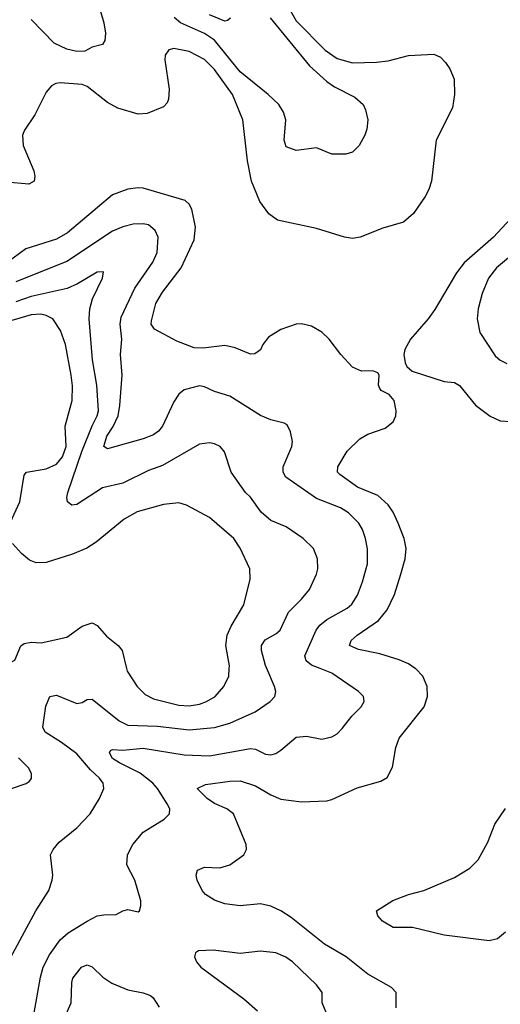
# Model space of a CAD drawing. Header units: inches. Extents: x 1305375 to 1407406, y 744550 to 841633.
# Tile 143 of 256: x 1334546 to 1336430, y 798684 to 802543. Entities that reach past the tile are written whole.
import ezdxf

# ---------------------------------------------------------------- set-up
doc = ezdxf.new("R2010")
doc.units = ezdxf.units.IN
doc.header["$MEASUREMENT"] = 0
doc.layers.add('B3739', color=7, linetype='Continuous')
doc.layers.add('B3830', color=7, linetype='Continuous')

msp = doc.modelspace()

# ---------------------------------------------------------------- linework, layer by layer
at = {"layer": 'B3739', "color": 5}
for points, elevation in [([(1334482.8, 798817.2), (1334608.8, 799050), (1334659.7, 799130), (1334673.5, 799170), (1334675.3, 799190), (1334666.6, 799270), (1334676.9, 799290), (1334700.2, 799319.8), (1334770, 799376.1), (1334822.3, 799430), (1334859.1, 799490), (1334875.6, 799530), (1334872.7, 799550), (1334858, 799570), (1334823.2, 799603.2), (1334770, 799666.1), (1334710, 799710.5), (1334646, 799750), (1334636.4, 799770), (1334648, 799852), (1334663.6, 799890), (1334690, 799896), (1334770, 799863.2), (1334790, 799866.3), (1334810, 799878.4), (1334830, 799879.5), (1334935.4, 799795.4), (1334970, 799778.4), (1335086.4, 799773.6), (1335210, 799760.1), (1335310, 799768.6), (1335370, 799785.3), (1335469.3, 799830.7), (1335527.8, 799870), (1335546.6, 799890), (1335549.7, 799910), (1335544.8, 799930), (1335514.9, 800000)], 1260), ([(1334601.8, 798650), (1334626.8, 798790), (1334637.8, 798830), (1334661.9, 798878.1), (1334703.9, 798936.1), (1334736, 798964), (1334810, 799010.2), (1334850, 799030.2), (1334875.1, 799035.1), (1334924.5, 799035.5), (1334950, 799050.7), (1334970, 799054.8), (1335010, 799046.8), (1335015.3, 799050), (1335021.2, 799070), (1335020.9, 799090), (1334997.2, 799170), (1334965.7, 799230), (1334968.7, 799270), (1334989.8, 799310), (1335030, 799358.5), (1335112.3, 799410), (1335133.3, 799430), (1335133.7, 799450), (1335123.9, 799470), (1335085.4, 799530), (1335067.5, 799550), (1335018.6, 799590), (1334936.4, 799630), (1334910, 799647.8), (1334897.2, 799670), (1334901.8, 799678.2), (1334910, 799682.7), (1334950, 799680.3), (1335030, 799687.9), (1335190, 799661.9), (1335290, 799658.1), (1335450, 799685.8), (1335470, 799683.2), (1335510, 799664.7), (1335530, 799661.7), (1335550, 799667.2), (1335570, 799679.3), (1335629.8, 799730.2), (1335670, 799735.2), (1335730, 799723.2), (1335770, 799731.6), (1335790, 799744.2), (1335810, 799765.3), (1335847.5, 799812.5), (1335884.7, 799850), (1335896.3, 799870), (1335893.6, 799890), (1335874.5, 799910), (1335770, 799981.5), (1335723.8, 800000)], 1240), ([(1334965, 800000), (1334967.4, 799990), (1335006.4, 799930), (1335037.6, 799897.6), (1335070, 799881.7), (1335170, 799855.7), (1335210, 799853.3), (1335250, 799859.8), (1335278.3, 799870), (1335312, 799890), (1335346.4, 799930), (1335365.8, 799970), (1335367.5, 800000)], 1280), ([(1336022.3, 798670), (1336021.1, 798730), (1336003.6, 798750), (1335910, 798802.5), (1335825.3, 798870), (1335740.1, 798920.1), (1335610, 799024.5), (1335570, 799050.6), (1335530, 799068.3), (1335490, 799077.5), (1335410, 799069.9), (1335350, 799078.1), (1335310, 799091.9), (1335274.7, 799114.7), (1335261.6, 799130), (1335241.8, 799170), (1335237.2, 799190), (1335242.4, 799210), (1335270, 799221.1), (1335330, 799219), (1335369.6, 799230), (1335424.7, 799270), (1335435.4, 799290), (1335433.1, 799310), (1335383.9, 799430), (1335358.3, 799450), (1335310, 799471.3), (1335280.8, 799490), (1335241.6, 799530), (1335274.6, 799545.4), (1335370, 799558.9), (1335410, 799559.5), (1335470, 799540.1), (1335530, 799504.4), (1335570, 799487.3), (1335650, 799478), (1335750, 799481.7), (1335770, 799486.7), (1335868.2, 799531.8), (1335961.1, 799558.9), (1335987, 799573), (1336007.2, 799612.8), (1336019.8, 799690), (1336033.2, 799726.8), (1336132.1, 799850), (1336144.5, 799890), (1336143.7, 799930), (1336126.8, 799970), (1336098.3, 799998.3), (1336095.9, 800000)], 1220), ([(1334513.2, 799530), (1334571.2, 799548.8), (1334583.3, 799556.7), (1334591.6, 799568.4), (1334591.6, 799588.4), (1334580.5, 799610), (1334540.5, 799650)], 1280), ([(1336450, 798966.6), (1336419.3, 798940.7), (1336387, 798933), (1336210, 798954.9), (1336085.5, 798985.5), (1336010, 798985.1), (1335968.1, 799010), (1335949.7, 799030), (1335944, 799050), (1336008.8, 799091.2), (1336070, 799114.7), (1336130, 799130.2), (1336250, 799180.5), (1336310, 799216.8), (1336343.4, 799250), (1336380.8, 799319.2), (1336408.5, 799390), (1336450, 799450.8)], 1180), ([(1335756.9, 798630), (1335731.5, 798690), (1335731.2, 798730), (1335710, 798760.5), (1335615.1, 798850), (1335588.6, 798868.6), (1335550, 798885), (1335490, 798892.7), (1335410, 798882.6), (1335304.2, 798895.8), (1335246.4, 798893.6), (1335234.8, 798885.2), (1335230.8, 798870), (1335239.1, 798850), (1335255.5, 798830), (1335424.7, 798704.7), (1335478.2, 798658.2)], 1240), ([(1334717.7, 798622.3), (1334746.8, 798690), (1334749.9, 798770), (1334754.2, 798785.8), (1334788.4, 798830), (1334810, 798838.5), (1334830, 798831.3), (1334871.2, 798790), (1334907.4, 798767.4), (1334970, 798740.1), (1335030, 798728.9), (1335058.1, 798718.1), (1335069.5, 798709.5), (1335092.8, 798672.8)], 1220)]:
    msp.add_lwpolyline(points, dxfattribs=dict(at, elevation=elevation))
at = {"layer": 'B3830', "color": 5}
for points, elevation in [([(1334812, 802752), (1334875.5, 802530), (1334881.7, 802490), (1334879.2, 802460.8), (1334870, 802445.6), (1334830, 802435.1), (1334800.5, 802419.5), (1334770, 802418.5), (1334730, 802426.9), (1334680.9, 802450), (1334590, 802543.2)], 1160), ([(1335589.6, 802610), (1335630, 802537.7), (1335743.6, 802423.6), (1335790, 802390.1), (1335850, 802374), (1335944.3, 802375.7), (1335990, 802381.9), (1336070, 802402.1), (1336170, 802407.1), (1336195.2, 802395.2), (1336215, 802375), (1336232.3, 802350), (1336249.1, 802310), (1336250.2, 802250), (1336242.3, 802197.7), (1336179, 802070), (1336160.2, 801910), (1336150, 801877), (1336135.2, 801850), (1336090, 801783.5), (1336050, 801749.7), (1335970, 801725.1), (1335880.5, 801690), (1335850, 801684.7), (1335819.3, 801690), (1335710, 801724.6), (1335557, 801757), (1335522.1, 801782.1), (1335487.5, 801830), (1335454.7, 801910), (1335438.9, 801990), (1335421, 802150), (1335380.2, 802250), (1335310, 802347.9), (1335270, 802386.6), (1335210, 802417.6), (1335150.2, 802429.8), (1335130, 802424.4), (1335116, 802404), (1335115.3, 802384.7), (1335132.3, 802270), (1335129.1, 802230.9), (1335123.4, 802216.6), (1335110, 802201.3), (1335045.2, 802174.8), (1335010, 802172.8), (1334930, 802195.8), (1334890, 802217.7), (1334810, 802281.2), (1334790, 802288.9), (1334704.3, 802295.7), (1334687, 802293), (1334670, 802283.5), (1334650, 802258.9), (1334605, 802170), (1334564.4, 802110), (1334556.4, 802090), (1334558.7, 802050), (1334601.6, 801950), (1334605.6, 801930), (1334602.3, 801910), (1334581.6, 801898.4), (1334493.8, 801906.2)], 1180), ([(1335527.5, 802550), (1335682.2, 802362.2), (1335750, 802300.1), (1335779.9, 802279.9), (1335859.5, 802239.5), (1335892.7, 802210), (1335902, 802190), (1335910.3, 802150.3), (1335907, 802113), (1335899.1, 802090), (1335876.3, 802050), (1335850, 802023.6), (1335824.4, 802015.6), (1335770, 802015.8), (1335710, 802040.5), (1335630, 802029.7), (1335590, 802044.5), (1335582.7, 802070), (1335588.7, 802150), (1335580.5, 802180.5), (1335562.3, 802210), (1335520.3, 802250), (1335410, 802338.8), (1335310, 802462.1), (1335270, 802488), (1335175.7, 802530), (1335150.7, 802550.7)], 1160), ([(1335371.8, 802548.2), (1335360.5, 802539.5), (1335350, 802537.4), (1335290, 802561.8)], 1140), ([(1336095.9, 800000), (1336070, 800017.7), (1336034.1, 800034.1), (1335957.6, 800057.6), (1335874.2, 800074.2), (1335838.9, 800090), (1335845.8, 800110), (1335869.2, 800130.8), (1335952.4, 800187.6), (1335986.3, 800230), (1336014.6, 800290), (1336039.8, 800370), (1336056.5, 800430), (1336061.2, 800470), (1336053.5, 800510), (1336029.8, 800570), (1336010, 800612.6), (1335990, 800641.4), (1335950, 800677.3), (1335870.5, 800710.5), (1335800.7, 800760.7), (1335791.1, 800770), (1335792.5, 800790), (1335830, 800851.5), (1335879.6, 800900.4), (1335910, 800918.9), (1335978.7, 800941.3), (1336010, 800966.4), (1336019.8, 800990), (1336021.4, 801010), (1336013.8, 801050), (1335994, 801074), (1335962.9, 801090), (1335957.3, 801097.3), (1335952.4, 801110), (1335954.8, 801150), (1335950, 801158.4), (1335930, 801166.9), (1335885.2, 801165.2), (1335850, 801180.4), (1335804.5, 801230), (1335758.5, 801290), (1335730, 801318.5), (1335690, 801342), (1335650.6, 801350.6), (1335630, 801349.8), (1335570, 801329.1), (1335521.5, 801298.5), (1335499.3, 801270), (1335490, 801249.4), (1335467.5, 801232.5), (1335450, 801232.2), (1335390, 801256.2), (1335350, 801265.3), (1335265.3, 801254.7), (1335230, 801256.4), (1335162.2, 801282.2), (1335074.5, 801330), (1335061.6, 801350), (1335062.1, 801362.1), (1335079.9, 801430), (1335105.6, 801474.4), (1335178.4, 801570), (1335230, 801679.5), (1335235.4, 801730), (1335220.6, 801800.6), (1335210, 801819.8), (1335194, 801834), (1335030, 801881.9), (1335010, 801883.9), (1334970, 801878.9), (1334910, 801856.2), (1334732.8, 801707.2), (1334690, 801682.5), (1334570, 801645), (1334470, 801572.1)], 1220), ([(1335723.8, 800000), (1335690, 800013.6), (1335669, 800030), (1335663.2, 800050), (1335707.9, 800150), (1335721.8, 800170), (1335750, 800192.2), (1335830, 800236.3), (1335847.7, 800252.3), (1335870, 800287.2), (1335890, 800339.3), (1335909.1, 800410), (1335909.2, 800469.2), (1335901.7, 800510), (1335890, 800544.2), (1335874.8, 800570), (1335834.4, 800610), (1335803.1, 800630), (1335710, 800666.4), (1335588.8, 800750), (1335578.2, 800770), (1335578.6, 800790), (1335612.1, 800870), (1335615.4, 800890), (1335608, 800928), (1335594.3, 800954.3), (1335582, 800962), (1335530, 800974.8), (1335490, 800991.7), (1335370, 801067.1), (1335310, 801085), (1335270, 801104.1), (1335250, 801107.7), (1335190, 801091.5), (1335170, 801074.8), (1335150, 801044.4), (1335105.1, 800950), (1335089.7, 800930.3), (1335070, 800916.2), (1335030, 800899.6), (1334890, 800860.3), (1334875.8, 800870), (1334887.2, 800910), (1334912, 800948), (1334931.1, 800990), (1334938.9, 801030), (1334947.5, 801150), (1334941.2, 801230), (1334946.1, 801290), (1334939.9, 801350), (1334943.1, 801376.9), (1334997.6, 801490), (1335068, 801592), (1335084.9, 801630), (1335089, 801690), (1335077, 801717), (1335050, 801739), (1335030, 801742.9), (1334990, 801740.8), (1334950, 801731), (1334910, 801714.5), (1334730, 801595.4), (1334530, 801515.4)], 1240), ([(1336470, 801761.8), (1336403.5, 801690), (1336288.7, 801590), (1336258, 801550), (1336173.4, 801406.6), (1336147.3, 801370), (1336077.5, 801290), (1336056, 801250), (1336052, 801230), (1336057.2, 801197.2), (1336064, 801184), (1336085, 801165), (1336210, 801125.2), (1336250, 801120.7), (1336270, 801108.9), (1336332.3, 801032.3), (1336390, 800988.3), (1336430, 800971), (1336470, 800968.4)], 1220), ([(1336470, 801615.9), (1336415.1, 801570), (1336384.3, 801530), (1336358.3, 801470), (1336342.7, 801410), (1336338.8, 801370), (1336350, 801317.3), (1336410, 801225.5), (1336430, 801207.7), (1336455.2, 801195.2)], 1240), ([(1335514.9, 800000), (1335510, 800011.6), (1335493.3, 800070), (1335493.3, 800090), (1335507.8, 800112.2), (1335550, 800135.2), (1335567.4, 800150), (1335599.2, 800220.8), (1335650, 800271.4), (1335681.5, 800310), (1335709.7, 800370), (1335714.8, 800390), (1335713.7, 800430), (1335697.4, 800470), (1335657.4, 800510), (1335590, 800555.1), (1335530, 800580.3), (1335492.5, 800612.5), (1335450, 800670.9), (1335430.9, 800690), (1335375.1, 800770), (1335349, 800849), (1335331.2, 800870), (1335310, 800880.9), (1335290, 800884.5), (1335250, 800879.3), (1335104.9, 800795.1), (1335050, 800775.4), (1334950, 800726.9), (1334870, 800708.2), (1334770, 800642.9), (1334750, 800640.3), (1334732.9, 800652.9), (1334730.7, 800670), (1334734.9, 800690), (1334789, 800851), (1334829.3, 800950.7), (1334849.9, 800990), (1334854.1, 801010), (1334848.3, 801110), (1334830.9, 801210), (1334817.5, 801370), (1334821.1, 801410), (1334831, 801449), (1334870.9, 801530), (1334873.9, 801553.9), (1334850, 801553.6), (1334772.6, 801507.4), (1334731.4, 801488.6), (1334590, 801457.5), (1334530, 801437.4)], 1260), ([(1334510, 800574), (1334546.8, 800653.2), (1334563, 800757), (1334572, 800770), (1334650, 800781.9), (1334690, 800800.9), (1334713.5, 800830), (1334727.8, 800870), (1334724.3, 800950), (1334751.9, 801050), (1334752.6, 801107.4), (1334747.9, 801150), (1334725.6, 801270), (1334705, 801325), (1334676.2, 801370), (1334650, 801383.7), (1334629.1, 801389.1), (1334590, 801385.5), (1334470, 801350.2)], 1280), ([(1335367.5, 800000), (1335368.1, 800010), (1335353.7, 800090), (1335358.7, 800130), (1335374.5, 800165.5), (1335425, 800250), (1335449.8, 800350), (1335447.4, 800390), (1335410, 800471.5), (1335384.7, 800510), (1335290, 800591.6), (1335200, 800640), (1335170, 800649), (1335110, 800642.5), (1335006.3, 800613.7), (1334954.6, 800585.4), (1334845, 800495), (1334808.3, 800471.7), (1334752.2, 800447.8), (1334650, 800415.7), (1334610, 800414.4), (1334584.5, 800424.5), (1334552.5, 800450), (1334516.8, 800490)], 1280), ([(1334359, 800000), (1334340.5, 800030), (1334354.5, 800045.5), (1334370.7, 800049.3), (1334393.4, 800046.6), (1334475.2, 800024.8), (1334510, 800023.6), (1334527.2, 800032.8), (1334550, 800088.2), (1334562.6, 800097.4), (1334590, 800102.6), (1334630, 800100.9), (1334730, 800123.1), (1334790, 800166.3), (1334830, 800178.9), (1334850, 800168.8), (1334886.1, 800126.1), (1334931.7, 800090), (1334947.8, 800070), (1334965, 800000)], 1280)]:
    msp.add_lwpolyline(points, dxfattribs=dict(at, elevation=elevation))

doc.saveas('drawing.dxf')
